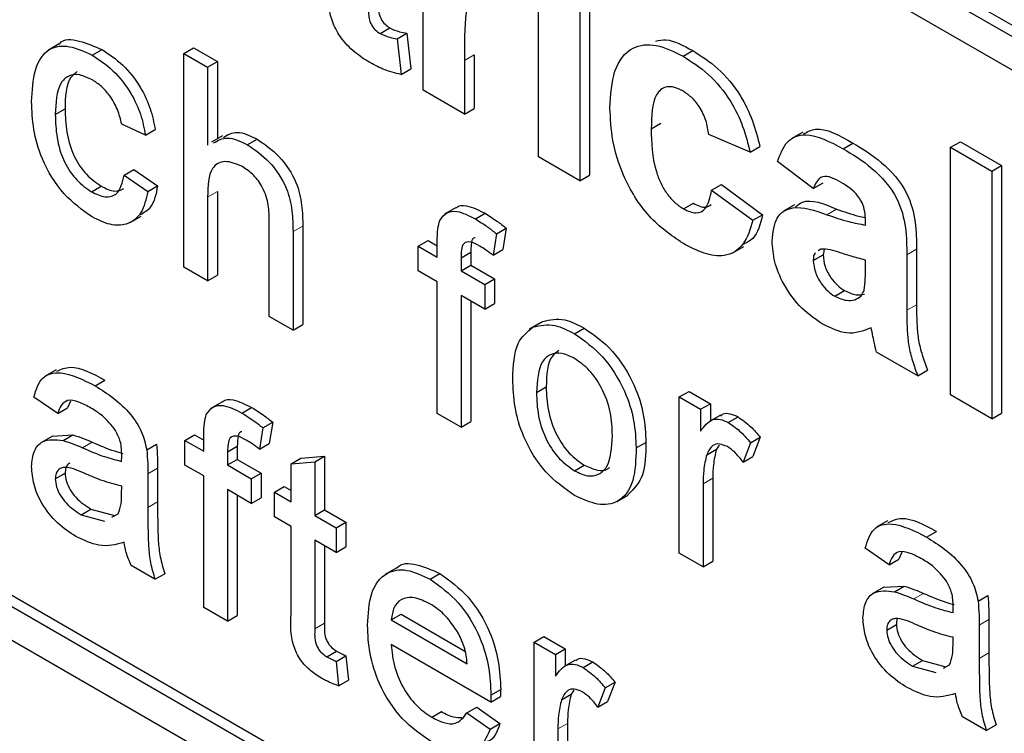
# Paper-space layout 'Blatt2' of a CAD drawing. Header units: millimetres. Extents: x 5 to 418, y 2 to 292.
# Tile 16 of 59: x 112.49 to 114.87, y 185.01 to 186.73. Entities that reach past the tile are written whole.
import ezdxf

# ---------------------------------------------------------------- set-up
doc = ezdxf.new("R2010")
doc.units = ezdxf.units.MM

psp = doc.layouts.new('Blatt2')

# ---------------------------------------------------------------- linework, layer by layer
at = {"color": 7, "linetype": 'Continuous', "lineweight": 25}
for p, q in [((108.8479, 190.2097), (117.7575, 185.0664)), ((108.8243, 190.1961), (117.7575, 185.0391)), ((117.7575, 184.9575), (108.8243, 190.1145)), ((105.8074, 189.0797), (117.5925, 182.2763)), ((108.8243, 187.4197), (117.5925, 182.358)), ((108.8479, 187.4333), (117.616, 182.3716)), ((113.4683, 186.5624), (113.4683, 187)), ((113.7475, 186.4012), (113.7475, 186.8388)), ((113.8472, 186.7813), (113.8472, 186.3437)), ((113.8708, 186.7949), (113.8708, 186.3573)), ((113.3638, 186.6995), (113.3874, 186.7131)), ((113.4051, 186.6867), (113.4287, 186.7003)), ((113.4051, 186.6867), (113.4151, 186.6007)), ((113.4287, 186.7003), (113.4387, 186.6143)), ((112.5877, 186.6746), (112.5612, 186.6593)), ((112.6675, 186.6472), (112.6911, 186.6608)), ((112.8892, 186.6517), (112.9128, 186.6654)), ((112.9128, 186.6654), (112.9702, 186.6322)), ((114.097, 186.6447), (114.1206, 186.6583)), ((112.8892, 186.1346), (112.8892, 186.6517)), ((112.8892, 186.6517), (112.9467, 186.6186)), ((113.568, 186.6347), (113.568, 186.5049)), ((113.5916, 186.6483), (113.5916, 186.5185)), ((112.9467, 186.6186), (112.9702, 186.6322)), ((112.9467, 186.6186), (112.9467, 186.4297)), ((112.9702, 186.6322), (112.9702, 186.4453)), ((113.4151, 186.6007), (113.4387, 186.6143)), ((113.568, 186.5049), (113.4683, 186.5624)), ((112.5781, 186.5035), (112.6016, 186.5171)), ((113.568, 186.5049), (113.5916, 186.5185)), ((112.7962, 186.4535), (112.7388, 186.48)), ((112.7962, 186.4535), (112.8198, 186.4671)), ((114.0201, 186.4692), (114.0436, 186.4828)), ((112.9827, 186.4525), (112.9562, 186.4372)), ((113.0426, 186.4306), (113.0662, 186.4442)), ((114.2594, 186.4128), (114.1597, 186.455)), ((114.3866, 186.4611), (114.3601, 186.4457)), ((114.2594, 186.4128), (114.283, 186.4264)), ((114.4844, 186.4211), (114.508, 186.4347)), ((114.7447, 186.4244), (114.7683, 186.438)), ((114.7447, 186.4244), (114.8444, 186.3668)), ((114.7447, 185.8256), (114.7447, 186.4244)), ((114.7683, 186.438), (114.868, 186.3804)), ((113.8472, 186.3437), (113.7475, 186.4012)), ((114.4123, 186.3245), (114.3259, 186.3898)), ((114.8444, 186.3668), (114.868, 186.3804)), ((114.868, 186.3804), (114.868, 185.7816)), ((112.7446, 186.3574), (112.7681, 186.371)), ((112.7446, 186.3574), (112.802, 186.3176)), ((112.7681, 186.371), (112.8255, 186.3312)), ((113.8472, 186.3437), (113.8708, 186.3573)), ((114.8444, 186.3668), (114.8444, 185.768)), ((112.6656, 186.3167), (112.6892, 186.3303)), ((112.802, 186.3176), (112.8255, 186.3312)), ((114.1663, 186.3207), (114.1899, 186.3343)), ((114.1899, 186.3343), (114.2896, 186.2614)), ((114.4123, 186.3245), (114.4359, 186.3381)), ((112.9467, 186.3042), (112.9467, 186.1015)), ((112.9702, 186.3178), (112.9702, 186.1151)), ((114.1663, 186.3207), (114.266, 186.2478)), ((113.5462, 186.2778), (113.5197, 186.2625)), ((114.0984, 186.2754), (114.122, 186.2891)), ((114.3667, 186.2853), (114.3401, 186.27)), ((112.7596, 186.2426), (112.7861, 186.2579)), ((113.5946, 186.2512), (113.6182, 186.2648)), ((114.266, 186.2478), (114.2896, 186.2614)), ((113.0959, 186.0153), (113.0959, 186.2501)), ((113.1769, 186.234), (113.1769, 185.9957)), ((113.6455, 186.2153), (113.669, 186.2289)), ((113.669, 186.2289), (113.6609, 186.1772)), ((114.5386, 186.2363), (114.5386, 186.2472)), ((113.1533, 186.2204), (113.1533, 185.9821)), ((113.6455, 186.2153), (113.6373, 186.1635)), ((113.4564, 186.1851), (113.48, 186.1987)), ((113.4564, 186.1254), (113.4564, 186.1851)), ((113.4564, 186.1851), (113.5024, 186.1586)), ((113.48, 186.1987), (113.5024, 186.1858)), ((113.5024, 186.1586), (113.5024, 186.197)), ((114.2177, 186.1694), (114.2442, 186.1847)), ((113.5598, 186.1574), (113.5834, 186.171)), ((113.5598, 186.1574), (113.5598, 186.1254)), ((113.5834, 186.171), (113.5834, 186.139)), ((113.6373, 186.1635), (113.6609, 186.1772)), ((114.4123, 186.1506), (114.4359, 186.1642)), ((114.4306, 186.1784), (114.4243, 186.1739)), ((114.4388, 186.1776), (114.4359, 186.1642)), ((114.6383, 186.1645), (114.6383, 186.0301)), ((114.6619, 186.1782), (114.6619, 186.0437)), ((112.9467, 186.1015), (112.8892, 186.1346)), ((113.5598, 186.1254), (113.5834, 186.139)), ((113.5834, 186.139), (113.6408, 186.1059)), ((114.5386, 186.1301), (114.5386, 186.1518)), ((112.9467, 186.1015), (112.9702, 186.1151)), ((113.5024, 186.0989), (113.4564, 186.1254)), ((113.5598, 186.1254), (113.6172, 186.0923)), ((113.5024, 185.7806), (113.5024, 186.0989)), ((113.6172, 186.0923), (113.6408, 186.1059)), ((113.6172, 186.0923), (113.6172, 186.0326)), ((113.6408, 186.1059), (113.6408, 186.0462)), ((113.6172, 186.0326), (113.5598, 186.0657)), ((113.5598, 186.0657), (113.5598, 185.7475)), ((114.4643, 186.0642), (114.4879, 186.0778)), ((114.5126, 186.0557), (114.524, 186.0623)), ((113.5834, 186.0521), (113.5834, 185.7611)), ((113.6172, 186.0326), (113.6408, 186.0462)), ((113.1533, 185.9821), (113.0959, 186.0153)), ((113.1533, 185.9821), (113.1769, 185.9957)), ((113.751, 185.9998), (113.7245, 185.9844)), ((113.7343, 185.9898), (113.7578, 186.0034)), ((113.8345, 185.9735), (113.858, 185.9871)), ((114.6649, 185.8716), (114.5652, 185.9292)), ((112.5798, 185.8863), (112.5533, 185.871)), ((114.6649, 185.8716), (114.6885, 185.8852)), ((112.6747, 185.8474), (112.6982, 185.861)), ((113.7424, 185.8312), (113.766, 185.8448)), ((114.0881, 185.8205), (114.1116, 185.8341)), ((114.1116, 185.8341), (114.1633, 185.8042)), ((114.8444, 185.768), (114.7447, 185.8256)), ((112.5838, 185.7805), (112.5264, 185.8203)), ((112.6148, 185.8106), (112.6074, 185.7941)), ((112.9812, 185.8083), (112.9547, 185.793)), ((114.0881, 185.4425), (114.0881, 185.8205)), ((114.0881, 185.8205), (114.1397, 185.7906)), ((114.1397, 185.7906), (114.1633, 185.8042)), ((114.1633, 185.8042), (114.1633, 185.7626)), ((112.5838, 185.7805), (112.6074, 185.7941)), ((113.0296, 185.7817), (113.0532, 185.7953)), ((113.5598, 185.7475), (113.5024, 185.7806)), ((114.1397, 185.7906), (114.1397, 185.7379)), ((114.1875, 185.7766), (114.161, 185.7613)), ((114.8444, 185.768), (114.868, 185.7816)), ((113.0805, 185.7458), (113.1041, 185.7594)), ((113.1041, 185.7594), (113.0959, 185.7077)), ((113.5598, 185.7475), (113.5834, 185.7611)), ((114.2066, 185.7587), (114.2301, 185.7723)), ((112.5711, 185.7259), (112.6203, 185.7289)), ((112.5967, 185.7153), (112.6203, 185.7289)), ((112.8915, 185.7156), (112.9151, 185.7292)), ((112.9151, 185.7292), (112.9374, 185.7163)), ((113.0805, 185.7458), (113.0723, 185.6941)), ((112.571, 185.726), (112.5445, 185.7107)), ((112.7992, 185.6927), (112.8228, 185.7063)), ((112.8915, 185.6559), (112.8915, 185.7156)), ((112.8915, 185.7156), (112.9374, 185.6891)), ((112.9374, 185.6891), (112.9374, 185.7275)), ((113.0723, 185.6941), (113.0959, 185.7077)), ((113.9836, 185.6971), (114.0071, 185.7107)), ((114.1844, 185.7039), (114.1779, 185.6944)), ((114.2603, 185.7099), (114.2424, 185.6628)), ((114.2603, 185.7099), (114.2839, 185.7235)), ((114.2839, 185.7235), (114.2659, 185.6764)), ((112.9948, 185.688), (113.0184, 185.7016)), ((112.9948, 185.688), (112.9948, 185.656)), ((113.0184, 185.7016), (113.0184, 185.6696)), ((114.1544, 185.6808), (114.1779, 185.6944)), ((112.9948, 185.656), (113.0184, 185.6696)), ((113.0184, 185.6696), (113.0758, 185.6364)), ((113.1488, 185.6591), (113.1723, 185.6727)), ((113.1488, 185.6591), (113.2062, 185.6637)), ((113.1488, 185.5671), (113.1488, 185.6591)), ((113.1723, 185.6727), (113.2297, 185.6773)), ((113.2062, 185.6637), (113.2297, 185.6773)), ((113.2062, 185.6637), (113.2062, 185.534)), ((113.2297, 185.6773), (113.2297, 185.5476)), ((114.2424, 185.6628), (114.2659, 185.6764)), ((112.5781, 185.6225), (112.6016, 185.6362)), ((112.802, 185.6344), (112.802, 185.5535)), ((112.8255, 185.648), (112.8255, 185.5671)), ((112.9374, 185.6294), (112.8915, 185.6559)), ((112.9948, 185.656), (113.0522, 185.6228)), ((113.0522, 185.6228), (113.0758, 185.6364)), ((113.0758, 185.6364), (113.0758, 185.5767)), ((113.8345, 185.642), (113.858, 185.6556)), ((112.9374, 185.3112), (112.9374, 185.6294)), ((113.0522, 185.6228), (113.0522, 185.5631)), ((114.1455, 185.6102), (114.1455, 185.4094)), ((114.169, 185.6238), (114.169, 185.423)), ((112.7385, 185.5857), (112.7388, 185.6048)), ((113.0522, 185.5631), (112.9948, 185.5963)), ((112.9948, 185.5963), (112.9948, 185.278)), ((113.1086, 185.5903), (113.1321, 185.6039)), ((113.1086, 185.5306), (113.1086, 185.5903)), ((113.1086, 185.5903), (113.1488, 185.5671)), ((113.1321, 185.6039), (113.1488, 185.5943)), ((113.0184, 185.5827), (113.0184, 185.2917)), ((113.0522, 185.5631), (113.0758, 185.5767)), ((113.938, 185.5678), (113.9645, 185.5831)), ((112.6409, 185.5354), (112.6644, 185.549)), ((112.6644, 185.549), (112.7209, 185.5335)), ((112.7152, 185.53), (112.73, 185.5382)), ((113.2062, 185.534), (113.2297, 185.5476)), ((113.2297, 185.5476), (113.2814, 185.5177)), ((112.6409, 185.5354), (112.6973, 185.5199)), ((113.1488, 185.5074), (113.1086, 185.5306)), ((113.2062, 185.534), (113.2578, 185.5041)), ((113.2578, 185.5041), (113.2814, 185.5177)), ((113.2814, 185.5177), (113.2814, 185.4581)), ((114.5916, 185.5206), (114.5651, 185.5052)), ((113.1488, 185.2954), (113.1488, 185.5074)), ((113.2578, 185.5041), (113.2578, 185.4445)), ((114.6865, 185.4816), (114.7101, 185.4952)), ((113.2578, 185.4445), (113.2062, 185.4743)), ((113.2062, 185.4743), (113.2062, 185.2598)), ((113.2297, 185.4607), (113.2297, 185.2734)), ((113.2578, 185.4445), (113.2814, 185.4581)), ((114.1455, 185.4094), (114.0881, 185.4425)), ((114.5956, 185.4147), (114.5382, 185.4545)), ((114.6266, 185.4448), (114.6192, 185.4283)), ((114.1455, 185.4094), (114.169, 185.423)), ((114.5956, 185.4147), (114.6192, 185.4283)), ((112.8192, 185.3794), (112.7618, 185.4126)), ((113.4027, 185.4062), (113.3762, 185.3909)), ((112.8192, 185.3794), (112.8428, 185.393)), ((113.4849, 185.3797), (113.5085, 185.3933)), ((114.5828, 185.3602), (114.5563, 185.3449)), ((114.5829, 185.3601), (114.6321, 185.3631)), ((114.6085, 185.3495), (114.6321, 185.3631)), ((114.811, 185.3269), (114.8346, 185.3405)), ((112.9948, 185.278), (112.9374, 185.3112)), ((112.9948, 185.278), (113.0184, 185.2917)), ((113.391, 185.2814), (113.4146, 185.295)), ((113.391, 185.2814), (113.5748, 185.1753)), ((113.4146, 185.295), (113.5693, 185.2057)), ((114.8373, 185.2822), (114.8373, 185.2013)), ((114.5899, 185.2568), (114.6134, 185.2704)), ((114.8138, 185.2686), (114.8138, 185.1877)), ((113.7367, 185.2277), (113.7603, 185.2413)), ((113.7367, 184.8498), (113.7367, 185.2277)), ((113.7367, 185.2277), (113.7884, 185.1979)), ((113.7603, 185.2413), (113.8119, 185.2115)), ((114.7504, 185.2199), (114.7506, 185.2391)), ((113.2353, 185.1922), (113.2589, 185.2059)), ((113.6319, 185.0826), (113.391, 185.2217)), ((113.7884, 185.1979), (113.8119, 185.2115)), ((113.8119, 185.2115), (113.8119, 185.1699)), ((113.2578, 185.1809), (113.2814, 185.1945)), ((113.2578, 185.1809), (113.2636, 185.122)), ((113.2814, 185.1945), (113.2872, 185.1356)), ((113.7884, 185.1979), (113.7884, 185.1451)), ((113.8362, 185.1839), (113.8097, 185.1686)), ((114.6527, 185.1696), (114.6762, 185.1832)), ((114.6762, 185.1832), (114.7327, 185.1678)), ((113.8552, 185.1659), (113.8788, 185.1795)), ((114.6527, 185.1696), (114.7091, 185.1541)), ((114.727, 185.1642), (114.7418, 185.1724)), ((113.2636, 185.122), (113.2872, 185.1356)), ((113.6322, 185.0995), (113.6558, 185.1131)), ((113.833, 185.1111), (113.8265, 185.1016)), ((113.9089, 185.1172), (113.891, 185.07)), ((113.9089, 185.1172), (113.9325, 185.1308)), ((113.9325, 185.1308), (113.9146, 185.0836)), ((113.6319, 185.0826), (113.6555, 185.0962)), ((113.803, 185.088), (113.8265, 185.1016)), ((113.5741, 185.0563), (113.5977, 185.0699)), ((113.5977, 185.0699), (113.654, 185.0308)), ((113.891, 185.07), (113.9146, 185.0836)), ((113.4888, 185.0459), (113.5124, 185.0595)), ((113.5741, 185.0563), (113.6304, 185.0172)), ((114.831, 185.0136), (114.7736, 185.0468)), ((113.6304, 185.0172), (113.654, 185.0308)), ((113.7941, 185.0174), (113.7941, 184.8166)), ((113.8177, 185.031), (113.8177, 184.8302)), ((114.831, 185.0136), (114.8546, 185.0273))]:
    psp.add_line(p, q, dxfattribs=at)
at = {"color": 7, "linetype": 'Continuous', "lineweight": 18}
for p, q in [((113.568, 186.6347), (113.5916, 186.6483)), ((112.9467, 186.3042), (112.9702, 186.3178)), ((114.4451, 186.2614), (114.4687, 186.2751)), ((113.1533, 186.2204), (113.1769, 186.234)), ((114.6383, 186.1645), (114.6619, 186.1782)), ((114.6383, 186.0301), (114.6619, 186.0437)), ((112.6439, 185.6976), (112.6675, 185.7112)), ((112.802, 185.6344), (112.8255, 185.648)), ((114.1455, 185.6102), (114.169, 185.6238)), ((112.802, 185.5535), (112.8255, 185.5671)), ((114.6557, 185.3318), (114.6793, 185.3454)), ((114.8138, 185.2686), (114.8373, 185.2822)), ((113.2062, 185.2598), (113.2297, 185.2734)), ((114.8138, 185.1877), (114.8373, 185.2013)), ((113.7941, 185.0174), (113.8177, 185.031))]:
    psp.add_line(p, q, dxfattribs=at)
psp.add_arc((103.8656, 171.5405), 15.9449, 50.30384, 69.70154, dxfattribs=at)
at = {"color": 7, "linetype": 'Continuous', "lineweight": 25}
for points, knots in [([(113.3353, 186.8042), (113.3355, 186.7864), (113.3357, 186.7641), (113.3364, 186.7366), (113.3422, 186.7211), (113.3522, 186.7074), (113.3599, 186.7022), (113.3638, 186.6995)], [0, 0, 0, 0, 0.5010407, 0.6262478, 0.7510825, 0.8753766, 1, 1, 1, 1]), ([(113.3589, 186.8178), (113.3591, 186.8), (113.3593, 186.7777), (113.36, 186.7502), (113.3658, 186.7347), (113.3757, 186.7211), (113.3835, 186.7158), (113.3874, 186.7131)], [0, 0, 0, 0, 0.5010407, 0.6262478, 0.7510825, 0.8753766, 1, 1, 1, 1]), ([(113.6324, 186.7978), (113.6237, 186.8018), (113.6064, 186.8098), (113.5801, 186.7961), (113.5675, 186.7333), (113.5678, 186.6742), (113.568, 186.6347)], [0, 0, 0, 0, 0.124672, 0.248774, 0.498061, 1, 1, 1, 1]), ([(113.3349, 186.6318), (113.3225, 186.64), (113.2976, 186.6564), (113.2648, 186.6923), (113.2447, 186.7345), (113.2408, 186.759), (113.2388, 186.7713)], [0, 0, 0, 0, 0.280585, 0.56042, 0.779437, 1, 1, 1, 1]), ([(113.3874, 186.7131), (113.3953, 186.7097), (113.4094, 186.7036), (113.4228, 186.7013), (113.4287, 186.7003)], [0, 0, 0, 0, 0.5595082, 1, 1, 1, 1]), ([(112.588, 186.6742), (112.5882, 186.6745), (112.5975, 186.6883), (112.6368, 186.6843), (112.673, 186.6686), (112.6911, 186.6608)], [0, 0, 0, 0, 0.0114651, 0.5051479, 1, 1, 1, 1]), ([(113.3638, 186.6995), (113.3717, 186.6961), (113.3858, 186.69), (113.3992, 186.6877), (113.4051, 186.6867)], [0, 0, 0, 0, 0.5595082, 1, 1, 1, 1]), ([(114.0311, 186.6814), (114.0392, 186.6831), (114.0655, 186.6886), (114.098, 186.6707), (114.1206, 186.6583)], [0, 0, 0, 0, 0.305493, 1, 1, 1, 1]), ([(112.5206, 186.5349), (112.5221, 186.5615), (112.525, 186.6146), (112.5573, 186.6666), (112.6115, 186.6731), (112.6488, 186.6558), (112.6675, 186.6472)], [0, 0, 0, 0, 0.280838, 0.55968, 0.779579, 1, 1, 1, 1]), ([(112.6911, 186.6608), (112.7081, 186.6496), (112.742, 186.6273), (112.7838, 186.5741), (112.8099, 186.5176), (112.8165, 186.484), (112.8198, 186.4671)], [0, 0, 0, 0, 0.2802671, 0.5594386, 0.7795347, 1, 1, 1, 1]), ([(113.9203, 186.5199), (113.9221, 186.5513), (113.9255, 186.6139), (113.9678, 186.6694), (114.031, 186.6772), (114.075, 186.6556), (114.097, 186.6447)], [0, 0, 0, 0, 0.280707, 0.559643, 0.779504, 1, 1, 1, 1]), ([(114.1206, 186.6583), (114.1412, 186.6452), (114.1823, 186.619), (114.2347, 186.5566), (114.2674, 186.4884), (114.2778, 186.4471), (114.283, 186.4264)], [0, 0, 0, 0, 0.2804572, 0.5593369, 0.7793833, 1, 1, 1, 1]), ([(112.6675, 186.6472), (112.6845, 186.636), (112.7184, 186.6137), (112.7603, 186.5605), (112.7864, 186.504), (112.7929, 186.4703), (112.7962, 186.4535)], [0, 0, 0, 0, 0.2802671, 0.5594386, 0.7795347, 1, 1, 1, 1]), ([(114.097, 186.6447), (114.1177, 186.6316), (114.1588, 186.6054), (114.2111, 186.5429), (114.2438, 186.4748), (114.2542, 186.4335), (114.2594, 186.4128)], [0, 0, 0, 0, 0.2804572, 0.5593369, 0.7793833, 1, 1, 1, 1]), ([(113.4151, 186.6007), (113.4004, 186.6041), (113.3742, 186.6103), (113.3469, 186.6252), (113.3349, 186.6318)], [0, 0, 0, 0, 0.559729, 1, 1, 1, 1]), ([(112.6679, 186.5873), (112.6574, 186.5923), (112.6365, 186.6025), (112.609, 186.5989), (112.5811, 186.5723), (112.5793, 186.5319), (112.5781, 186.5035)], [0, 0, 0, 0, 0.187089, 0.37388, 0.56073, 1, 1, 1, 1]), ([(112.6311, 186.6074), (112.6253, 186.603), (112.6033, 186.5861), (112.6023, 186.5463), (112.6016, 186.5171)], [0, 0, 0, 0, 0.265832, 1, 1, 1, 1]), ([(112.7388, 186.48), (112.7359, 186.4919), (112.7302, 186.5157), (112.7117, 186.5485), (112.6897, 186.573), (112.6752, 186.5825), (112.6679, 186.5873)], [0, 0, 0, 0, 0.280213, 0.559476, 0.779649, 1, 1, 1, 1]), ([(114.0962, 186.5608), (114.0896, 186.5641), (114.0764, 186.5707), (114.058, 186.5718), (114.043, 186.5652), (114.0217, 186.5386), (114.0208, 186.5), (114.0201, 186.4692)], [0, 0, 0, 0, 0.125319, 0.250544, 0.375796, 0.501063, 1, 1, 1, 1]), ([(114.1597, 186.455), (114.1578, 186.4663), (114.1541, 186.4889), (114.1384, 186.5219), (114.1175, 186.5469), (114.1033, 186.5561), (114.0962, 186.5608)], [0, 0, 0, 0, 0.280561, 0.559648, 0.7796, 1, 1, 1, 1]), ([(112.6676, 186.2559), (112.6438, 186.2725), (112.5963, 186.3057), (112.5454, 186.3902), (112.5232, 186.4691), (112.5215, 186.5129), (112.5206, 186.5349)], [0, 0, 0, 0, 0.279595, 0.558341, 0.778834, 1, 1, 1, 1]), ([(112.6016, 186.5171), (112.6022, 186.4988), (112.6033, 186.4624), (112.6196, 186.405), (112.6524, 186.356), (112.6769, 186.3389), (112.6892, 186.3303)], [0, 0, 0, 0, 0.281276, 0.560536, 0.78011, 1, 1, 1, 1]), ([(114.0963, 186.1922), (114.0683, 186.2116), (114.0123, 186.2503), (113.9516, 186.3489), (113.9238, 186.4422), (113.9215, 186.494), (113.9203, 186.5199)], [0, 0, 0, 0, 0.279707, 0.558485, 0.778934, 1, 1, 1, 1]), ([(112.5781, 186.5035), (112.5786, 186.4852), (112.5798, 186.4488), (112.596, 186.3914), (112.6288, 186.3424), (112.6533, 186.3253), (112.6656, 186.3167)], [0, 0, 0, 0, 0.281276, 0.560536, 0.78011, 1, 1, 1, 1]), ([(114.0201, 186.4692), (114.0207, 186.4354), (114.0215, 186.3933), (114.0422, 186.3379), (114.0576, 186.3118), (114.0771, 186.2895), (114.0913, 186.2801), (114.0984, 186.2754)], [0, 0, 0, 0, 0.499313, 0.62455, 0.749763, 0.874784, 1, 1, 1, 1]), ([(114.3888, 186.4568), (114.3981, 186.4619), (114.4297, 186.4792), (114.4756, 186.4531), (114.508, 186.4347)], [0, 0, 0, 0, 0.294246, 1, 1, 1, 1]), ([(112.9611, 186.4349), (112.9717, 186.441), (112.9941, 186.4539), (113.0258, 186.4387), (113.0426, 186.4306)], [0, 0, 0, 0, 0.4701832, 1, 1, 1, 1]), ([(112.9847, 186.4485), (112.9953, 186.4546), (113.0177, 186.4676), (113.0494, 186.4523), (113.0662, 186.4442)], [0, 0, 0, 0, 0.4701832, 1, 1, 1, 1]), ([(113.0662, 186.4442), (113.0844, 186.4319), (113.1205, 186.4075), (113.163, 186.344), (113.1759, 186.2836), (113.1766, 186.2506), (113.1769, 186.234)], [0, 0, 0, 0, 0.280318, 0.55834, 0.778554, 1, 1, 1, 1]), ([(114.3259, 186.3898), (114.3323, 186.4075), (114.3453, 186.4429), (114.4019, 186.4647), (114.4531, 186.4376), (114.4844, 186.4211)], [0, 0, 0, 0, 0.280773, 0.5598442, 1, 1, 1, 1]), ([(113.0426, 186.4306), (113.0608, 186.4183), (113.0969, 186.3939), (113.1395, 186.3304), (113.1523, 186.27), (113.153, 186.237), (113.1533, 186.2204)], [0, 0, 0, 0, 0.280318, 0.55834, 0.778554, 1, 1, 1, 1]), ([(114.4844, 186.4211), (114.5076, 186.4072), (114.5538, 186.3795), (114.6178, 186.3084), (114.6383, 186.2276), (114.6383, 186.1857), (114.6383, 186.1645)], [0, 0, 0, 0, 0.281738, 0.560028, 0.778339, 1, 1, 1, 1]), ([(114.508, 186.4347), (114.5312, 186.4208), (114.5773, 186.3931), (114.6414, 186.322), (114.6618, 186.2412), (114.6619, 186.1993), (114.6619, 186.1782)], [0, 0, 0, 0, 0.281738, 0.560028, 0.778339, 1, 1, 1, 1]), ([(113.0297, 186.3784), (113.0155, 186.3842), (112.987, 186.3959), (112.9483, 186.3735), (112.9473, 186.3305), (112.9467, 186.3042)], [0, 0, 0, 0, 0.280205, 0.55932, 1, 1, 1, 1]), ([(113.0959, 186.2501), (113.0955, 186.263), (113.0947, 186.2886), (113.0807, 186.3298), (113.0555, 186.3615), (113.0383, 186.3727), (113.0297, 186.3784)], [0, 0, 0, 0, 0.281222, 0.559777, 0.779378, 1, 1, 1, 1]), ([(112.6656, 186.3167), (112.6768, 186.3115), (112.6993, 186.301), (112.7335, 186.3103), (112.7404, 186.3395), (112.7446, 186.3574)], [0, 0, 0, 0, 0.280899, 0.560906, 1, 1, 1, 1]), ([(114.4744, 186.3424), (114.4665, 186.3466), (114.4507, 186.3548), (114.4246, 186.3536), (114.417, 186.3356), (114.4123, 186.3245)], [0, 0, 0, 0, 0.281245, 0.560563, 1, 1, 1, 1]), ([(112.6892, 186.3303), (112.7007, 186.3247), (112.7217, 186.3143), (112.7372, 186.3214), (112.7442, 186.3246)], [0, 0, 0, 0, 0.548596, 1, 1, 1, 1]), ([(112.8255, 186.3312), (112.8218, 186.3119), (112.8155, 186.2793), (112.7932, 186.2663), (112.7841, 186.261)], [0, 0, 0, 0, 0.5938991, 1, 1, 1, 1]), ([(114.5386, 186.2472), (114.5384, 186.2542), (114.5379, 186.2681), (114.5312, 186.2918), (114.509, 186.3222), (114.4887, 186.3341), (114.4744, 186.3424)], [0, 0, 0, 0, 0.187536, 0.374316, 0.560024, 1, 1, 1, 1]), ([(109.5228, 186.3166), (109.6813, 186.2589), (110.1424, 186.0909), (110.9171, 185.7432), (111.8447, 185.2464), (112.7738, 184.6619), (113.5183, 184.1284), (113.9501, 183.786), (114.0766, 183.6856)], [0, 0, 0, 0, 0.106109, 0.308603, 0.511101, 0.713584, 0.916095, 1, 1, 1, 1]), ([(112.802, 186.3176), (112.7977, 186.299), (112.7893, 186.262), (112.7543, 186.2357), (112.7114, 186.2343), (112.6822, 186.2487), (112.6676, 186.2559)], [0, 0, 0, 0, 0.280202, 0.55951, 0.779586, 1, 1, 1, 1]), ([(114.0984, 186.2754), (114.1088, 186.2707), (114.1296, 186.2612), (114.1576, 186.2769), (114.163, 186.304), (114.1663, 186.3207)], [0, 0, 0, 0, 0.28016, 0.558978, 1, 1, 1, 1]), ([(114.3695, 186.2806), (114.3748, 186.2847), (114.3991, 186.3039), (114.4381, 186.2877), (114.4687, 186.2751)], [0, 0, 0, 0, 0.2179599, 1, 1, 1, 1]), ([(113.5467, 186.2771), (113.5473, 186.2777), (113.5533, 186.2846), (113.5784, 186.2844), (113.6031, 186.2722), (113.6182, 186.2648)], [0, 0, 0, 0, 0.041167, 0.414036, 1, 1, 1, 1]), ([(114.122, 186.2891), (114.1327, 186.2837), (114.1499, 186.2751), (114.1611, 186.2829), (114.1653, 186.2859)], [0, 0, 0, 0, 0.6281122, 1, 1, 1, 1]), ([(114.3126, 186.1985), (114.3147, 186.2188), (114.3191, 186.2593), (114.369, 186.288), (114.4162, 186.2716), (114.4451, 186.2614)], [0, 0, 0, 0, 0.279667, 0.558309, 1, 1, 1, 1]), ([(113.5085, 186.2475), (113.5134, 186.2545), (113.5231, 186.2684), (113.5541, 186.2719), (113.5792, 186.2591), (113.5946, 186.2512)], [0, 0, 0, 0, 0.279458, 0.559661, 1, 1, 1, 1]), ([(113.6182, 186.2648), (113.6277, 186.2588), (113.6448, 186.2481), (113.6616, 186.2348), (113.669, 186.2289)], [0, 0, 0, 0, 0.559945, 1, 1, 1, 1]), ([(114.2896, 186.2614), (114.2841, 186.239), (114.2757, 186.205), (114.2502, 186.1934), (114.2414, 186.1894)], [0, 0, 0, 0, 0.655166, 1, 1, 1, 1]), ([(114.4451, 186.2614), (114.4629, 186.2552), (114.4946, 186.2442), (114.5252, 186.2387), (114.5386, 186.2363)], [0, 0, 0, 0, 0.560213, 1, 1, 1, 1]), ([(114.4687, 186.2751), (114.4865, 186.2686), (114.51, 186.2602), (114.5326, 186.2559), (114.538, 186.2548)], [0, 0, 0, 0, 0.759467, 1, 1, 1, 1]), ([(113.5024, 186.197), (113.5024, 186.2072), (113.5025, 186.2255), (113.5066, 186.2408), (113.5085, 186.2475)], [0, 0, 0, 0, 0.56037, 1, 1, 1, 1]), ([(113.5946, 186.2512), (113.6042, 186.2452), (113.6213, 186.2345), (113.6381, 186.2212), (113.6455, 186.2153)], [0, 0, 0, 0, 0.559945, 1, 1, 1, 1]), ([(114.266, 186.2478), (114.2597, 186.2268), (114.2471, 186.1849), (114.2023, 186.1579), (114.1484, 186.165), (114.1137, 186.1831), (114.0963, 186.1922)], [0, 0, 0, 0, 0.280244, 0.559157, 0.779326, 1, 1, 1, 1]), ([(113.5943, 186.2057), (113.5928, 186.2056), (113.5864, 186.205), (113.5843, 186.1893), (113.5837, 186.1771), (113.5834, 186.171)], [0, 0, 0, 0, 0.131284, 0.564968, 1, 1, 1, 1]), ([(113.6052, 186.1854), (113.598, 186.1893), (113.5839, 186.197), (113.5652, 186.1949), (113.5604, 186.1764), (113.56, 186.1637), (113.5598, 186.1574)], [0, 0, 0, 0, 0.281469, 0.557719, 0.778516, 1, 1, 1, 1]), ([(113.6373, 186.1635), (113.6313, 186.168), (113.6207, 186.176), (113.6099, 186.1825), (113.6052, 186.1854)], [0, 0, 0, 0, 0.5599243, 1, 1, 1, 1]), ([(114.4366, 185.9958), (114.4188, 186.0075), (114.3834, 186.0309), (114.3408, 186.0883), (114.3162, 186.1482), (114.3138, 186.1817), (114.3126, 186.1985)], [0, 0, 0, 0, 0.2804892, 0.5595297, 0.7795973, 1, 1, 1, 1]), ([(114.4178, 186.1691), (114.4172, 186.1687), (114.4126, 186.1658), (114.4124, 186.1577), (114.4123, 186.1506)], [0, 0, 0, 0, 0.130405, 1, 1, 1, 1]), ([(114.5386, 186.1518), (114.5263, 186.1549), (114.5061, 186.1599), (114.4774, 186.1695), (114.4531, 186.1773), (114.4381, 186.1781), (114.4306, 186.1784)], [0, 0, 0, 0, 0.340193, 0.560377, 0.780508, 1, 1, 1, 1]), ([(114.4359, 186.1642), (114.4368, 186.1551), (114.4388, 186.1367), (114.4532, 186.1098), (114.4703, 186.0894), (114.4821, 186.0817), (114.4879, 186.0778)], [0, 0, 0, 0, 0.279294, 0.55914, 0.779446, 1, 1, 1, 1]), ([(114.4123, 186.1506), (114.4133, 186.1414), (114.4152, 186.1231), (114.4296, 186.0962), (114.4468, 186.0758), (114.4585, 186.0681), (114.4643, 186.0642)], [0, 0, 0, 0, 0.279294, 0.55914, 0.779446, 1, 1, 1, 1]), ([(114.535, 186.079), (114.5363, 186.0881), (114.5387, 186.1044), (114.5386, 186.1222), (114.5386, 186.1301)], [0, 0, 0, 0, 0.559676, 1, 1, 1, 1]), ([(114.4643, 186.0642), (114.4741, 186.0598), (114.4916, 186.0519), (114.5062, 186.0546), (114.5126, 186.0557)], [0, 0, 0, 0, 0.559341, 1, 1, 1, 1]), ([(114.4879, 186.0778), (114.4977, 186.0734), (114.5151, 186.0655), (114.5298, 186.0682), (114.5362, 186.0693)], [0, 0, 0, 0, 0.559341, 1, 1, 1, 1]), ([(114.5126, 186.0557), (114.5182, 186.0582), (114.5282, 186.0625), (114.5329, 186.0739), (114.535, 186.079)], [0, 0, 0, 0, 0.559867, 1, 1, 1, 1]), ([(114.6619, 186.0437), (114.6621, 186.0267), (114.6625, 185.9988), (114.6661, 185.9582), (114.6753, 185.9218), (114.6841, 185.8974), (114.6885, 185.8852)], [0, 0, 0, 0, 0.340129, 0.560069, 0.779965, 1, 1, 1, 1]), ([(114.6383, 186.0301), (114.6386, 186.0131), (114.6389, 185.9852), (114.6426, 185.9446), (114.6517, 185.9081), (114.6605, 185.8838), (114.6649, 185.8716)], [0, 0, 0, 0, 0.340129, 0.560069, 0.779965, 1, 1, 1, 1]), ([(113.685, 185.8642), (113.6863, 185.8959), (113.6886, 185.9524), (113.7203, 185.9784), (113.7343, 185.9898)], [0, 0, 0, 0, 0.560963, 1, 1, 1, 1]), ([(113.7343, 185.9898), (113.7512, 185.9936), (113.7816, 186.0004), (113.8183, 185.9817), (113.8345, 185.9735)], [0, 0, 0, 0, 0.559033, 1, 1, 1, 1]), ([(113.7578, 186.0034), (113.7748, 186.0072), (113.8052, 186.014), (113.8419, 185.9953), (113.858, 185.9871)], [0, 0, 0, 0, 0.559033, 1, 1, 1, 1]), ([(114.5522, 185.9879), (114.5334, 185.9802), (114.4996, 185.9665), (114.4559, 185.9868), (114.4366, 185.9958)], [0, 0, 0, 0, 0.559709, 1, 1, 1, 1]), ([(113.8345, 185.9735), (113.858, 185.9569), (113.905, 185.9238), (113.9562, 185.8412), (113.9807, 185.7626), (113.9826, 185.719), (113.9836, 185.6971)], [0, 0, 0, 0, 0.279556, 0.5586, 0.778991, 1, 1, 1, 1]), ([(113.858, 185.9871), (113.8816, 185.9705), (113.9286, 185.9374), (113.9797, 185.8548), (114.0042, 185.7762), (114.0062, 185.7326), (114.0071, 185.7107)], [0, 0, 0, 0, 0.279556, 0.5586, 0.778991, 1, 1, 1, 1]), ([(114.5558, 185.9714), (114.5552, 185.9744), (114.5541, 185.9799), (114.5528, 185.9855), (114.5522, 185.9879)], [0, 0, 0, 0, 0.560047, 1, 1, 1, 1]), ([(114.5652, 185.9292), (114.5633, 185.9371), (114.5599, 185.9512), (114.557, 185.9652), (114.5558, 185.9714)], [0, 0, 0, 0, 0.559958, 1, 1, 1, 1]), ([(113.8345, 185.9138), (113.8239, 185.9188), (113.8029, 185.9289), (113.7755, 185.925), (113.7464, 185.8998), (113.7441, 185.8595), (113.7424, 185.8312)], [0, 0, 0, 0, 0.187137, 0.374025, 0.561097, 1, 1, 1, 1]), ([(113.7964, 185.933), (113.7908, 185.929), (113.7685, 185.9131), (113.7671, 185.874), (113.766, 185.8448)], [0, 0, 0, 0, 0.2546432, 1, 1, 1, 1]), ([(113.9261, 185.7271), (113.9255, 185.7455), (113.9241, 185.7822), (113.9038, 185.8397), (113.8712, 185.888), (113.8467, 185.9052), (113.8345, 185.9138)], [0, 0, 0, 0, 0.2810641, 0.5603164, 0.7801741, 1, 1, 1, 1]), ([(112.5264, 185.8203), (112.5316, 185.8378), (112.5421, 185.8728), (112.5988, 185.8859), (112.6458, 185.862), (112.6747, 185.8474)], [0, 0, 0, 0, 0.2804297, 0.5593032, 1, 1, 1, 1]), ([(112.5815, 185.8827), (112.592, 185.8872), (112.6243, 185.9014), (112.6684, 185.8773), (112.6982, 185.861)], [0, 0, 0, 0, 0.323837, 1, 1, 1, 1]), ([(112.6747, 185.8474), (112.7046, 185.8283), (112.7463, 185.8017), (112.7892, 185.7373), (112.7958, 185.7076), (112.7992, 185.6927)], [0, 0, 0, 0, 0.559253, 0.779195, 1, 1, 1, 1]), ([(113.8345, 185.5823), (113.8104, 185.5991), (113.7625, 185.6327), (113.7103, 185.7176), (113.6878, 185.7976), (113.6859, 185.842), (113.685, 185.8642)], [0, 0, 0, 0, 0.279616, 0.558371, 0.778858, 1, 1, 1, 1]), ([(113.7424, 185.8312), (113.7431, 185.8126), (113.7445, 185.7754), (113.7638, 185.717), (113.7972, 185.6681), (113.8221, 185.6507), (113.8345, 185.642)], [0, 0, 0, 0, 0.281129, 0.560384, 0.780159, 1, 1, 1, 1]), ([(113.766, 185.8448), (113.7667, 185.8262), (113.7681, 185.789), (113.7874, 185.7306), (113.8208, 185.6817), (113.8456, 185.6643), (113.858, 185.6556)], [0, 0, 0, 0, 0.281129, 0.560384, 0.780159, 1, 1, 1, 1]), ([(112.6644, 185.7937), (112.6546, 185.799), (112.635, 185.8096), (112.6079, 185.8153), (112.5913, 185.8015), (112.5863, 185.7875), (112.5838, 185.7805)], [0, 0, 0, 0, 0.280855, 0.559751, 0.7795, 1, 1, 1, 1]), ([(112.9435, 185.7781), (112.9484, 185.785), (112.9582, 185.799), (112.9891, 185.8025), (113.0143, 185.7896), (113.0296, 185.7817)], [0, 0, 0, 0, 0.279458, 0.559661, 1, 1, 1, 1]), ([(112.9818, 185.8076), (112.9824, 185.8083), (112.9884, 185.8152), (113.0134, 185.815), (113.0381, 185.8028), (113.0532, 185.7953)], [0, 0, 0, 0, 0.041167, 0.414036, 1, 1, 1, 1]), ([(112.724, 185.7393), (112.7137, 185.7521), (112.6951, 185.7752), (112.6738, 185.788), (112.6644, 185.7937)], [0, 0, 0, 0, 0.557871, 1, 1, 1, 1]), ([(112.9374, 185.7275), (112.9375, 185.7378), (112.9375, 185.7561), (112.9417, 185.7714), (112.9435, 185.7781)], [0, 0, 0, 0, 0.56037, 1, 1, 1, 1]), ([(113.0296, 185.7817), (113.0392, 185.7757), (113.0563, 185.7651), (113.0731, 185.7517), (113.0805, 185.7458)], [0, 0, 0, 0, 0.559945, 1, 1, 1, 1]), ([(113.0532, 185.7953), (113.0628, 185.7894), (113.0799, 185.7787), (113.0967, 185.7653), (113.1041, 185.7594)], [0, 0, 0, 0, 0.559945, 1, 1, 1, 1]), ([(114.1888, 185.7748), (114.1903, 185.7765), (114.1955, 185.7823), (114.2108, 185.7811), (114.2237, 185.7752), (114.2301, 185.7723)], [0, 0, 0, 0, 0.169155, 0.584525, 1, 1, 1, 1]), ([(114.1397, 185.7379), (114.1483, 185.7498), (114.1603, 185.7664), (114.187, 185.768), (114.2, 185.7618), (114.2066, 185.7587)], [0, 0, 0, 0, 0.559599, 0.779772, 1, 1, 1, 1]), ([(114.2066, 185.7587), (114.2171, 185.7514), (114.2361, 185.7384), (114.2529, 185.7186), (114.2603, 185.7099)], [0, 0, 0, 0, 0.5595462, 1, 1, 1, 1]), ([(114.2301, 185.7723), (114.2407, 185.765), (114.2596, 185.752), (114.2765, 185.7322), (114.2839, 185.7235)], [0, 0, 0, 0, 0.5595462, 1, 1, 1, 1]), ([(112.6203, 185.7289), (112.629, 185.7261), (112.6446, 185.721), (112.6605, 185.7142), (112.6675, 185.7112)], [0, 0, 0, 0, 0.5599184, 1, 1, 1, 1]), ([(112.7388, 185.68), (112.7386, 185.6907), (112.7383, 185.7097), (112.7284, 185.7303), (112.724, 185.7393)], [0, 0, 0, 0, 0.561903, 1, 1, 1, 1]), ([(113.0294, 185.7362), (113.0279, 185.7361), (113.0214, 185.7355), (113.0194, 185.7199), (113.0187, 185.7077), (113.0184, 185.7016)], [0, 0, 0, 0, 0.131284, 0.564968, 1, 1, 1, 1]), ([(112.5206, 185.652), (112.5219, 185.6652), (112.5244, 185.6917), (112.5496, 185.7205), (112.5788, 185.7172), (112.5967, 185.7153)], [0, 0, 0, 0, 0.280458, 0.560983, 1, 1, 1, 1]), ([(112.5967, 185.7153), (112.6055, 185.7124), (112.6211, 185.7074), (112.6369, 185.7006), (112.6439, 185.6976)], [0, 0, 0, 0, 0.5599184, 1, 1, 1, 1]), ([(112.6675, 185.7112), (112.6854, 185.7032), (112.7104, 185.6923), (112.7346, 185.6859), (112.7414, 185.6841)], [0, 0, 0, 0, 0.719639, 1, 1, 1, 1]), ([(112.8228, 185.7063), (112.8238, 185.6951), (112.8255, 185.6753), (112.8255, 185.6563), (112.8255, 185.648)], [0, 0, 0, 0, 0.559817, 1, 1, 1, 1]), ([(113.0402, 185.7159), (113.0331, 185.7198), (113.0189, 185.7276), (113.0002, 185.7255), (112.9954, 185.7069), (112.995, 185.6943), (112.9948, 185.688)], [0, 0, 0, 0, 0.281469, 0.5577195, 0.7785164, 1, 1, 1, 1]), ([(113.0723, 185.6941), (113.0664, 185.6986), (113.0557, 185.7066), (113.045, 185.7131), (113.0402, 185.7159)], [0, 0, 0, 0, 0.5599243, 1, 1, 1, 1]), ([(113.8345, 185.642), (113.8451, 185.6369), (113.8663, 185.6268), (113.8937, 185.6316), (113.9225, 185.6577), (113.9246, 185.6985), (113.9261, 185.7271)], [0, 0, 0, 0, 0.187044, 0.373945, 0.560983, 1, 1, 1, 1]), ([(114.0071, 185.7107), (114.0068, 185.6822), (114.0061, 185.6267), (113.9777, 185.598), (113.9638, 185.584)], [0, 0, 0, 0, 0.512915, 1, 1, 1, 1]), ([(114.2043, 185.7003), (114.1978, 185.7031), (114.1847, 185.7088), (114.1651, 185.7036), (114.1584, 185.6894), (114.1544, 185.6808)], [0, 0, 0, 0, 0.280305, 0.560911, 1, 1, 1, 1]), ([(112.6439, 185.6976), (112.6618, 185.6898), (112.6938, 185.676), (112.7249, 185.6681), (112.7385, 185.6647)], [0, 0, 0, 0, 0.560185, 1, 1, 1, 1]), ([(112.7992, 185.6927), (112.8002, 185.6815), (112.802, 185.6617), (112.802, 185.6427), (112.802, 185.6344)], [0, 0, 0, 0, 0.559817, 1, 1, 1, 1]), ([(113.9836, 185.6971), (113.9828, 185.6694), (113.9812, 185.6142), (113.9462, 185.5636), (113.8916, 185.5559), (113.8535, 185.5735), (113.8345, 185.5823)], [0, 0, 0, 0, 0.281033, 0.559513, 0.779602, 1, 1, 1, 1]), ([(114.1544, 185.6808), (114.1514, 185.6685), (114.1462, 185.6466), (114.1457, 185.6213), (114.1455, 185.6102)], [0, 0, 0, 0, 0.559888, 1, 1, 1, 1]), ([(114.1779, 185.6944), (114.175, 185.6821), (114.1698, 185.6602), (114.1693, 185.6349), (114.169, 185.6238)], [0, 0, 0, 0, 0.559888, 1, 1, 1, 1]), ([(114.2424, 185.6628), (114.2358, 185.6714), (114.2241, 185.6867), (114.2104, 185.6962), (114.2043, 185.7003)], [0, 0, 0, 0, 0.560116, 1, 1, 1, 1]), ([(112.6133, 185.6604), (112.6119, 185.6597), (112.6075, 185.6576), (112.6029, 185.6494), (112.602, 185.6406), (112.6016, 185.6362)], [0, 0, 0, 0, 0.193903, 0.596991, 1, 1, 1, 1]), ([(112.7385, 185.6647), (112.7386, 185.6675), (112.7387, 185.6726), (112.7388, 185.6777), (112.7388, 185.68)], [0, 0, 0, 0, 0.560023, 1, 1, 1, 1]), ([(112.6278, 185.4833), (112.6128, 185.493), (112.5829, 185.5122), (112.5457, 185.5588), (112.5237, 185.6094), (112.5217, 185.6378), (112.5206, 185.652)], [0, 0, 0, 0, 0.280815, 0.55969, 0.779696, 1, 1, 1, 1]), ([(112.6524, 185.6341), (112.6361, 185.6416), (112.6156, 185.6509), (112.5939, 185.6501), (112.5852, 185.6451), (112.5792, 185.6359), (112.5784, 185.627), (112.5781, 185.6225)], [0, 0, 0, 0, 0.50028, 0.625326, 0.750269, 0.875147, 1, 1, 1, 1]), ([(112.6016, 185.6362), (112.6022, 185.6296), (112.6035, 185.6165), (112.6136, 185.5954), (112.6333, 185.5691), (112.6516, 185.5573), (112.6644, 185.549)], [0, 0, 0, 0, 0.186565, 0.373467, 0.560613, 1, 1, 1, 1]), ([(112.7388, 185.6048), (112.7229, 185.6089), (112.6945, 185.6161), (112.6653, 185.6286), (112.6524, 185.6341)], [0, 0, 0, 0, 0.55976, 1, 1, 1, 1]), ([(113.858, 185.6556), (113.8685, 185.6508), (113.8894, 185.6411), (113.9107, 185.6421), (113.918, 185.6491), (113.9189, 185.65)], [0, 0, 0, 0, 0.4653876, 0.9304163, 1, 1, 1, 1]), ([(112.5781, 185.6225), (112.5787, 185.616), (112.5799, 185.6029), (112.59, 185.5818), (112.6098, 185.5555), (112.628, 185.5437), (112.6409, 185.5354)], [0, 0, 0, 0, 0.186565, 0.373467, 0.560613, 1, 1, 1, 1]), ([(112.73, 185.5382), (112.733, 185.546), (112.7383, 185.5599), (112.7385, 185.5778), (112.7385, 185.5857)], [0, 0, 0, 0, 0.558995, 1, 1, 1, 1]), ([(112.8255, 185.5671), (112.8256, 185.5481), (112.8257, 185.5169), (112.8269, 185.473), (112.8306, 185.4341), (112.8387, 185.4067), (112.8428, 185.393)], [0, 0, 0, 0, 0.340206, 0.560339, 0.780175, 1, 1, 1, 1]), ([(112.802, 185.5535), (112.802, 185.5345), (112.8022, 185.5033), (112.8033, 185.4594), (112.807, 185.4205), (112.8151, 185.3931), (112.8192, 185.3794)], [0, 0, 0, 0, 0.340206, 0.560339, 0.780175, 1, 1, 1, 1]), ([(114.5382, 185.4545), (114.5435, 185.472), (114.5539, 185.507), (114.6106, 185.5201), (114.6577, 185.4962), (114.6865, 185.4816)], [0, 0, 0, 0, 0.28043, 0.559303, 1, 1, 1, 1]), ([(114.5933, 185.5169), (114.6038, 185.5215), (114.6361, 185.5356), (114.6802, 185.5115), (114.7101, 185.4952)], [0, 0, 0, 0, 0.323837, 1, 1, 1, 1]), ([(112.7446, 185.4689), (112.725, 185.4634), (112.69, 185.4535), (112.6468, 185.4742), (112.6278, 185.4833)], [0, 0, 0, 0, 0.559971, 1, 1, 1, 1]), ([(112.7618, 185.4126), (112.7572, 185.4232), (112.7491, 185.4423), (112.7459, 185.4608), (112.7446, 185.4689)], [0, 0, 0, 0, 0.5596973, 1, 1, 1, 1]), ([(114.6865, 185.4816), (114.7164, 185.4625), (114.7581, 185.4359), (114.801, 185.3715), (114.8077, 185.3418), (114.811, 185.3269)], [0, 0, 0, 0, 0.559253, 0.779195, 1, 1, 1, 1]), ([(114.6762, 185.4279), (114.6664, 185.4332), (114.6469, 185.4438), (114.6197, 185.4495), (114.6031, 185.4357), (114.5981, 185.4217), (114.5956, 185.4147)], [0, 0, 0, 0, 0.280855, 0.559751, 0.7795, 1, 1, 1, 1]), ([(113.4033, 185.4055), (113.4038, 185.4061), (113.414, 185.4199), (113.4528, 185.4186), (113.4899, 185.4017), (113.5085, 185.3933)], [0, 0, 0, 0, 0.024421, 0.511721, 1, 1, 1, 1]), ([(114.7358, 185.3735), (114.7255, 185.3863), (114.7069, 185.4094), (114.6856, 185.4222), (114.6762, 185.4279)], [0, 0, 0, 0, 0.557871, 1, 1, 1, 1]), ([(113.3336, 185.2682), (113.3351, 185.2954), (113.3379, 185.3497), (113.3741, 185.3977), (113.4277, 185.4071), (113.4658, 185.3888), (113.4849, 185.3797)], [0, 0, 0, 0, 0.280748, 0.559775, 0.779666, 1, 1, 1, 1]), ([(113.4849, 185.3797), (113.5086, 185.3628), (113.5561, 185.329), (113.6067, 185.2445), (113.6294, 185.1655), (113.6312, 185.1215), (113.6322, 185.0995)], [0, 0, 0, 0, 0.279366, 0.558398, 0.778885, 1, 1, 1, 1]), ([(113.5085, 185.3933), (113.5322, 185.3764), (113.5797, 185.3426), (113.6302, 185.2581), (113.6529, 185.1791), (113.6548, 185.1351), (113.6558, 185.1131)], [0, 0, 0, 0, 0.279366, 0.558398, 0.778885, 1, 1, 1, 1]), ([(114.7506, 185.3142), (114.7504, 185.3249), (114.7501, 185.3439), (114.7402, 185.3645), (114.7358, 185.3735)], [0, 0, 0, 0, 0.561903, 1, 1, 1, 1]), ([(114.5324, 185.2862), (114.5337, 185.2994), (114.5362, 185.3259), (114.5614, 185.3547), (114.5907, 185.3515), (114.6085, 185.3495)], [0, 0, 0, 0, 0.280458, 0.560983, 1, 1, 1, 1]), ([(114.6085, 185.3495), (114.6173, 185.3467), (114.6329, 185.3416), (114.6487, 185.3348), (114.6557, 185.3318)], [0, 0, 0, 0, 0.5599184, 1, 1, 1, 1]), ([(114.6321, 185.3631), (114.6408, 185.3603), (114.6564, 185.3552), (114.6723, 185.3484), (114.6793, 185.3454)], [0, 0, 0, 0, 0.5599184, 1, 1, 1, 1]), ([(113.4846, 185.3202), (113.4718, 185.3263), (113.4462, 185.3386), (113.4153, 185.3335), (113.3957, 185.3133), (113.3926, 185.292), (113.391, 185.2814)], [0, 0, 0, 0, 0.28019, 0.559728, 0.779642, 1, 1, 1, 1]), ([(114.6557, 185.3318), (114.6736, 185.324), (114.7056, 185.3102), (114.7367, 185.3023), (114.7504, 185.2989)], [0, 0, 0, 0, 0.560185, 1, 1, 1, 1]), ([(114.6793, 185.3454), (114.6972, 185.3375), (114.7222, 185.3265), (114.7464, 185.3201), (114.7532, 185.3183)], [0, 0, 0, 0, 0.719639, 1, 1, 1, 1]), ([(114.811, 185.3269), (114.812, 185.3157), (114.8138, 185.2959), (114.8138, 185.2769), (114.8138, 185.2686)], [0, 0, 0, 0, 0.5598174, 1, 1, 1, 1]), ([(114.8346, 185.3405), (114.8356, 185.3293), (114.8373, 185.3095), (114.8373, 185.2905), (114.8373, 185.2822)], [0, 0, 0, 0, 0.5598174, 1, 1, 1, 1]), ([(113.5537, 185.2486), (113.5423, 185.2656), (113.5218, 185.2961), (113.496, 185.3128), (113.4846, 185.3202)], [0, 0, 0, 0, 0.558512, 1, 1, 1, 1]), ([(114.7504, 185.2989), (114.7504, 185.3017), (114.7505, 185.3068), (114.7506, 185.3119), (114.7506, 185.3142)], [0, 0, 0, 0, 0.560023, 1, 1, 1, 1]), ([(113.2231, 185.1396), (113.2141, 185.1452), (113.1961, 185.1564), (113.1702, 185.1833), (113.1454, 185.2355), (113.1474, 185.2707), (113.1488, 185.2954)], [0, 0, 0, 0, 0.187433, 0.373821, 0.559462, 1, 1, 1, 1]), ([(114.6396, 185.1175), (114.6246, 185.1272), (114.5947, 185.1464), (114.5575, 185.193), (114.5355, 185.2436), (114.5335, 185.272), (114.5324, 185.2862)], [0, 0, 0, 0, 0.280815, 0.55969, 0.779696, 1, 1, 1, 1]), ([(114.6642, 185.2683), (114.6479, 185.2758), (114.6274, 185.2851), (114.6057, 185.2843), (114.597, 185.2793), (114.591, 185.2702), (114.5902, 185.2612), (114.5899, 185.2568)], [0, 0, 0, 0, 0.50028, 0.625326, 0.750269, 0.875147, 1, 1, 1, 1]), ([(114.6161, 185.2843), (114.6159, 185.2839), (114.6137, 185.2805), (114.6135, 185.2751), (114.6134, 185.2704)], [0, 0, 0, 0, 0.114706, 1, 1, 1, 1]), ([(113.2062, 185.2598), (113.2054, 185.2478), (113.2045, 185.2327), (113.2134, 185.2125), (113.2221, 185.2005), (113.2301, 185.1955), (113.2353, 185.1922)], [0, 0, 0, 0, 0.499596, 0.625239, 0.750354, 1, 1, 1, 1]), ([(113.2297, 185.2734), (113.229, 185.2614), (113.2281, 185.2463), (113.237, 185.2262), (113.2457, 185.2141), (113.2536, 185.2092), (113.2589, 185.2059)], [0, 0, 0, 0, 0.499596, 0.625239, 0.750354, 1, 1, 1, 1]), ([(113.4879, 184.9868), (113.4637, 185.0032), (113.4154, 185.0361), (113.3614, 185.1201), (113.3366, 185.201), (113.3346, 185.2458), (113.3336, 185.2682)], [0, 0, 0, 0, 0.279952, 0.558661, 0.778994, 1, 1, 1, 1]), ([(114.5899, 185.2568), (114.5905, 185.2502), (114.5917, 185.2371), (114.6018, 185.216), (114.6216, 185.1897), (114.6398, 185.1779), (114.6527, 185.1696)], [0, 0, 0, 0, 0.186565, 0.373467, 0.560613, 1, 1, 1, 1]), ([(114.6134, 185.2704), (114.614, 185.2638), (114.6153, 185.2507), (114.6254, 185.2296), (114.6451, 185.2033), (114.6634, 185.1915), (114.6762, 185.1832)], [0, 0, 0, 0, 0.186565, 0.373467, 0.560613, 1, 1, 1, 1]), ([(114.7506, 185.2391), (114.7347, 185.2431), (114.7063, 185.2503), (114.6771, 185.2628), (114.6642, 185.2683)], [0, 0, 0, 0, 0.5597597, 1, 1, 1, 1]), ([(113.5748, 185.1753), (113.5733, 185.1888), (113.5706, 185.2128), (113.5589, 185.2377), (113.5537, 185.2486)], [0, 0, 0, 0, 0.560674, 1, 1, 1, 1]), ([(113.2589, 185.2059), (113.2631, 185.2036), (113.2706, 185.1995), (113.2781, 185.196), (113.2814, 185.1945)], [0, 0, 0, 0, 0.559965, 1, 1, 1, 1]), ([(113.391, 185.2217), (113.3928, 185.2035), (113.3964, 185.1673), (113.4204, 185.1125), (113.4537, 185.0696), (113.4771, 185.0538), (113.4888, 185.0459)], [0, 0, 0, 0, 0.280633, 0.559687, 0.779661, 1, 1, 1, 1]), ([(114.7418, 185.1724), (114.7448, 185.1802), (114.7501, 185.1941), (114.7503, 185.2121), (114.7504, 185.2199)], [0, 0, 0, 0, 0.558995, 1, 1, 1, 1]), ([(113.2353, 185.1922), (113.2395, 185.19), (113.2471, 185.1859), (113.2545, 185.1824), (113.2578, 185.1809)], [0, 0, 0, 0, 0.559965, 1, 1, 1, 1]), ([(113.8374, 185.1821), (113.8389, 185.1837), (113.8441, 185.1895), (113.8595, 185.1883), (113.8723, 185.1824), (113.8788, 185.1795)], [0, 0, 0, 0, 0.169155, 0.584525, 1, 1, 1, 1]), ([(114.8138, 185.1877), (114.8139, 185.1687), (114.814, 185.1375), (114.8151, 185.0936), (114.8188, 185.0547), (114.8269, 185.0273), (114.831, 185.0136)], [0, 0, 0, 0, 0.340206, 0.560339, 0.780175, 1, 1, 1, 1]), ([(114.8373, 185.2013), (114.8374, 185.1823), (114.8375, 185.1511), (114.8387, 185.1072), (114.8424, 185.0683), (114.8505, 185.0409), (114.8546, 185.0273)], [0, 0, 0, 0, 0.340206, 0.560339, 0.780175, 1, 1, 1, 1]), ([(113.7884, 185.1451), (113.7969, 185.157), (113.8089, 185.1736), (113.8356, 185.1752), (113.8487, 185.169), (113.8552, 185.1659)], [0, 0, 0, 0, 0.559599, 0.779772, 1, 1, 1, 1]), ([(113.8552, 185.1659), (113.8658, 185.1586), (113.8847, 185.1456), (113.9015, 185.1259), (113.9089, 185.1172)], [0, 0, 0, 0, 0.559546, 1, 1, 1, 1]), ([(113.8788, 185.1795), (113.8893, 185.1722), (113.9082, 185.1592), (113.9251, 185.1395), (113.9325, 185.1308)], [0, 0, 0, 0, 0.559546, 1, 1, 1, 1]), ([(113.2636, 185.122), (113.2561, 185.1246), (113.2427, 185.1292), (113.2291, 185.1364), (113.2231, 185.1396)], [0, 0, 0, 0, 0.560078, 1, 1, 1, 1]), ([(113.6558, 185.1131), (113.6557, 185.1099), (113.6556, 185.1043), (113.6555, 185.0987), (113.6555, 185.0962)], [0, 0, 0, 0, 0.559999, 1, 1, 1, 1]), ([(113.8529, 185.1075), (113.8464, 185.1104), (113.8334, 185.1161), (113.8137, 185.1108), (113.807, 185.0967), (113.803, 185.088)], [0, 0, 0, 0, 0.280305, 0.560911, 1, 1, 1, 1]), ([(114.7564, 185.1031), (114.7368, 185.0976), (114.7018, 185.0877), (114.6586, 185.1084), (114.6396, 185.1175)], [0, 0, 0, 0, 0.559971, 1, 1, 1, 1]), ([(113.6322, 185.0995), (113.6321, 185.0963), (113.6321, 185.0907), (113.632, 185.0851), (113.6319, 185.0826)], [0, 0, 0, 0, 0.559999, 1, 1, 1, 1]), ([(113.803, 185.088), (113.8001, 185.0757), (113.7949, 185.0538), (113.7943, 185.0285), (113.7941, 185.0174)], [0, 0, 0, 0, 0.559888, 1, 1, 1, 1]), ([(113.8265, 185.1016), (113.8236, 185.0893), (113.8184, 185.0674), (113.8179, 185.0421), (113.8177, 185.031)], [0, 0, 0, 0, 0.559888, 1, 1, 1, 1]), ([(113.891, 185.07), (113.8844, 185.0786), (113.8727, 185.094), (113.859, 185.1034), (113.8529, 185.1075)], [0, 0, 0, 0, 0.560116, 1, 1, 1, 1]), ([(114.7736, 185.0468), (114.769, 185.0574), (114.7609, 185.0765), (114.7577, 185.095), (114.7564, 185.1031)], [0, 0, 0, 0, 0.559697, 1, 1, 1, 1]), ([(113.4888, 185.0459), (113.4987, 185.0409), (113.5185, 185.0308), (113.5523, 185.0276), (113.5659, 185.0454), (113.5741, 185.0563)], [0, 0, 0, 0, 0.281282, 0.561906, 1, 1, 1, 1]), ([(113.5124, 185.0595), (113.5225, 185.0541), (113.5398, 185.0447), (113.5551, 185.0451), (113.5615, 185.0452)], [0, 0, 0, 0, 0.580827, 1, 1, 1, 1]), ([(113.6304, 185.0172), (113.6239, 185.0021), (113.6111, 184.9719), (113.5609, 184.9526), (113.5156, 184.9738), (113.4879, 184.9868)], [0, 0, 0, 0, 0.280613, 0.560833, 1, 1, 1, 1]), ([(113.654, 185.0308), (113.6484, 185.0141), (113.6412, 184.9927), (113.6233, 184.9871), (113.6193, 184.9858)], [0, 0, 0, 0, 0.776004, 1, 1, 1, 1])]:
    psp.add_open_spline(points, degree=3, knots=knots, dxfattribs=at)

doc.saveas('drawing.dxf')
